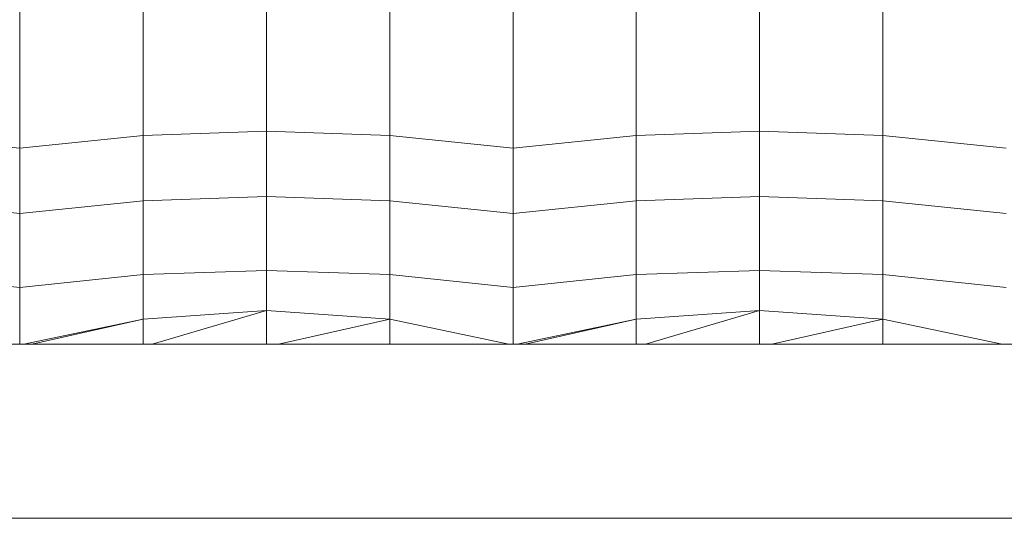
# Model space of a CAD drawing. Header units: millimetres. Extents: x -30280 to 100171, y -17460 to 4378.
# Tile 142 of 256: x 71993 to 72365, y -13092 to -12897. Entities that reach past the tile are written whole.
import ezdxf

# ---------------------------------------------------------------- set-up
doc = ezdxf.new("R2010")
doc.units = ezdxf.units.MM
doc.header["$MEASUREMENT"] = 0
doc.linetypes.add('Wipeout_Contour', pattern=[1000, 0, -1000])
doc.layers.add('Nuevo_09_EI_Mobiliari general', color=7, linetype='Continuous')
doc.layers.add('Nuevo_Ventanas Archicad', color=7, linetype='Continuous')
doc.layers.add('Nuevo_09_EI_Mobiliari general_Pluma_Nº__1', color=7, linetype='Continuous', lineweight=5)

# ---------------------------------------------------------------- blocks, each defined once
blk = doc.blocks.new('Elem Sección_266_3', base_point=(91863.52, -13459.98))
at = {"color": 254, "linetype": 'Wipeout_Contour', "lineweight": 0, "ltscale": 6281358.087819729}
blk.add_wipeout([(70779.33, -11399.98), (70779.33, -13409.98), (70885.03, -13409.98), (70885.03, -13222.72), (70869.03, -13222.72), (70869.03, -13105.29), (70869.03, -13083.96), (70869.03, -12765.01), (70869.03, -12755.4), (70869.03, -12709.76), (70869.57, -12705.67), (70871.17, -12701.85), (70873.03, -12699.46), (70873.03, -12697.89), (70874.61, -12697.89), (70877.03, -12696.05), (70880.89, -12694.47), (70885.03, -12693.93), (71605.03, -12693.93), (71609.17, -12694.47), (71613.03, -12696.05), (71615.45, -12697.89), (71617.03, -12697.89), (71617.03, -12699.46), (71618.88, -12701.85), (71620.48, -12705.67), (71621.03, -12709.76), (71621.03, -12755.4), (71621.03, -12765.01), (71621.03, -13083.96), (71621.03, -13105.29), (71621.03, -13222.72), (71605.03, -13222.72), (71605.03, -13409.98), (71819.32, -13409.98), (71819.32, -13222.72), (71803.32, -13222.72), (71803.32, -13158.54), (71803.32, -13115.54), (71803.32, -13083.96), (71803.32, -13077.32), (71803.32, -12765.01), (71803.32, -12755.4), (71803.32, -12709.76), (71803.87, -12705.67), (71805.47, -12701.85), (71807.32, -12699.46), (71807.32, -12697.89), (71808.9, -12697.89), (71811.32, -12696.05), (71815.18, -12694.47), (71819.32, -12693.93), (72539.32, -12693.93), (72543.46, -12694.47), (72547.32, -12696.05), (72549.74, -12697.89), (72551.32, -12697.89), (72551.32, -12699.46), (72553.18, -12701.85), (72554.78, -12705.67), (72555.32, -12709.76), (72555.32, -12755.4), (72555.32, -12765.01), (72555.32, -13077.32), (72555.32, -13083.96), (72555.32, -13115.54), (72555.32, -13158.54), (72555.32, -13222.72), (72539.32, -13222.72), (72539.32, -13409.98), (72718.36, -13409.98), (72718.36, -13222.72), (72702.36, -13222.72), (72702.36, -13158.54), (72702.36, -13139.56), (72702.36, -12709.76), (72702.9, -12705.67), (72704.5, -12701.85), (72706.36, -12699.46), (72706.36, -12697.89), (72707.94, -12697.89), (72710.36, -12696.05), (72714.22, -12694.47), (72718.36, -12693.93), (72752.42, -12693.93), (72752.42, -11399.98)], dxfattribs=at).dxf.layer = 'Nuevo_Ventanas Archicad'
blk = doc.blocks.new('Elem Sección_272_3', base_point=(91863.52, -13459.98))
at = {"color": 254, "linetype": 'Wipeout_Contour', "lineweight": 0, "ltscale": 292491.23335}
blk.add_wipeout([(71946.82, -12940.84), (71993.32, -12945.63), (71993.32, -12924.18), (71946.82, -12920.03)], dxfattribs=at).dxf.layer = 'Nuevo_09_EI_Mobiliari general'
at = {"color": 254, "linetype": 'Wipeout_Contour', "lineweight": 0, "ltscale": 219533.921141}
blk.add_wipeout([(71994.84, -13019.55), (71997.92, -13019.55), (72039.82, -13010.11)], dxfattribs=at).dxf.layer = 'Nuevo_09_EI_Mobiliari general'
at = {"color": 254, "linetype": 'Wipeout_Contour', "lineweight": 0, "ltscale": 220083.045087}
blk.add_wipeout([(72180.84, -13019.55), (72183.92, -13019.55), (72225.82, -13010.11)], dxfattribs=at).dxf.layer = 'Nuevo_09_EI_Mobiliari general'
at = {"color": 254, "linetype": 'Wipeout_Contour', "lineweight": 0, "ltscale": 292507.433883}
blk.add_wipeout([(71946.82, -12940.84), (71946.82, -12965.45), (71993.32, -12970.24), (71993.32, -12945.63)], dxfattribs=at).dxf.layer = 'Nuevo_09_EI_Mobiliari general'
at = {"color": 254, "linetype": 'Wipeout_Contour', "lineweight": 0, "ltscale": 219577.268396}
blk.add_wipeout([(72039.82, -13010.11), (71997.92, -13019.55), (72039.82, -13019.55)], dxfattribs=at).dxf.layer = 'Nuevo_09_EI_Mobiliari general'
at = {"color": 254, "linetype": 'Wipeout_Contour', "lineweight": 0, "ltscale": 220126.395871}
blk.add_wipeout([(72225.82, -13010.11), (72183.92, -13019.55), (72225.82, -13019.55)], dxfattribs=at).dxf.layer = 'Nuevo_09_EI_Mobiliari general'
at = {"color": 254, "linetype": 'Wipeout_Contour', "lineweight": 0, "ltscale": 292674.304009}
blk.add_wipeout([(71993.32, -12945.63), (72039.82, -12940.84), (72039.82, -12920.03), (71993.32, -12924.18)], dxfattribs=at).dxf.layer = 'Nuevo_09_EI_Mobiliari general'
at = {"color": 254, "linetype": 'Wipeout_Contour', "lineweight": 0, "ltscale": 292526.052366}
blk.add_wipeout([(71946.82, -12965.45), (71946.82, -12993.33), (71993.32, -12998.12), (71993.32, -12970.24)], dxfattribs=at).dxf.layer = 'Nuevo_09_EI_Mobiliari general'
at = {"color": 254, "linetype": 'Wipeout_Contour', "lineweight": 0, "ltscale": 292873.669275}
blk.add_wipeout([(72039.82, -13019.55), (72043.32, -13019.55), (72086.32, -13006.83), (72039.82, -13010.11)], dxfattribs=at).dxf.layer = 'Nuevo_09_EI_Mobiliari general'
at = {"color": 254, "linetype": 'Wipeout_Contour', "lineweight": 0, "ltscale": 293605.852263}
blk.add_wipeout([(72225.82, -13019.55), (72229.32, -13019.55), (72272.32, -13006.83), (72225.82, -13010.11)], dxfattribs=at).dxf.layer = 'Nuevo_09_EI_Mobiliari general'
at = {"color": 254, "linetype": 'Wipeout_Contour', "lineweight": 0, "ltscale": 292855.261853}
blk.add_wipeout([(72039.82, -12920.03), (72039.82, -12940.84), (72086.32, -12939.21), (72086.32, -12918.61)], dxfattribs=at).dxf.layer = 'Nuevo_09_EI_Mobiliari general'
at = {"color": 254, "linetype": 'Wipeout_Contour', "lineweight": 0, "ltscale": 219712.885151}
blk.add_wipeout([(72086.32, -13006.83), (72043.32, -13019.55), (72086.32, -13019.55)], dxfattribs=at).dxf.layer = 'Nuevo_09_EI_Mobiliari general'
at = {"color": 254, "linetype": 'Wipeout_Contour', "lineweight": 0, "ltscale": 220262.025149}
blk.add_wipeout([(72272.32, -13006.83), (72229.32, -13019.55), (72272.32, -13019.55)], dxfattribs=at).dxf.layer = 'Nuevo_09_EI_Mobiliari general'
at = {"color": 254, "linetype": 'Wipeout_Contour', "lineweight": 0, "ltscale": 292656.046109}
blk.add_wipeout([(71993.32, -12893.14), (71993.32, -12924.18), (72039.82, -12920.03), (72039.82, -12889.92)], dxfattribs=at).dxf.layer = 'Nuevo_09_EI_Mobiliari general'
at = {"color": 254, "linetype": 'Wipeout_Contour', "lineweight": 0, "ltscale": 293038.339889}
blk.add_wipeout([(72086.32, -12918.61), (72086.32, -12939.21), (72132.82, -12940.84), (72132.82, -12920.03)], dxfattribs=at).dxf.layer = 'Nuevo_09_EI_Mobiliari general'
at = {"color": 254, "linetype": 'Wipeout_Contour', "lineweight": 0, "ltscale": 292690.494482}
blk.add_wipeout([(71993.32, -12945.63), (71993.32, -12970.24), (72039.82, -12965.45), (72039.82, -12940.84)], dxfattribs=at).dxf.layer = 'Nuevo_09_EI_Mobiliari general'
at = {"color": 254, "linetype": 'Wipeout_Contour', "lineweight": 0, "ltscale": 293057.764478}
blk.add_wipeout([(72086.32, -13019.55), (72090.92, -13019.55), (72132.82, -13010.11), (72086.32, -13006.83)], dxfattribs=at).dxf.layer = 'Nuevo_09_EI_Mobiliari general'
at = {"color": 254, "linetype": 'Wipeout_Contour', "lineweight": 0, "ltscale": 293789.962411}
blk.add_wipeout([(72272.32, -13019.55), (72276.92, -13019.55), (72318.82, -13010.11), (72272.32, -13006.83)], dxfattribs=at).dxf.layer = 'Nuevo_09_EI_Mobiliari general'
at = {"layer": 'Nuevo_09_EI_Mobiliari general_Pluma_Nº__1', "color": 7, "linetype": 'Continuous', "lineweight": 5}
for p, q in [((71993.32, -12893.14), (71993.32, -12924.18)), ((71993.32, -12924.18), (71993.32, -12945.63)), ((71946.82, -12940.84), (71993.32, -12945.63))]:
    blk.add_line(p, q, dxfattribs=at)
at = {"color": 254, "linetype": 'Wipeout_Contour', "lineweight": 0, "ltscale": 292837.390606}
blk.add_wipeout([(72039.82, -12889.92), (72039.82, -12920.03), (72086.32, -12918.61), (72086.32, -12888.82)], dxfattribs=at).dxf.layer = 'Nuevo_09_EI_Mobiliari general'
at = {"color": 254, "linetype": 'Wipeout_Contour', "lineweight": 0, "ltscale": 293223.534166}
blk.add_wipeout([(72132.82, -12940.84), (72179.32, -12945.63), (72179.32, -12924.18), (72132.82, -12920.03)], dxfattribs=at).dxf.layer = 'Nuevo_09_EI_Mobiliari general'
at = {"color": 254, "linetype": 'Wipeout_Contour', "lineweight": 0, "ltscale": 292871.283842}
blk.add_wipeout([(72039.82, -12940.84), (72039.82, -12965.45), (72086.32, -12963.82), (72086.32, -12939.21)], dxfattribs=at).dxf.layer = 'Nuevo_09_EI_Mobiliari general'
at = {"color": 254, "linetype": 'Wipeout_Contour', "lineweight": 0, "ltscale": 219851.826548}
blk.add_wipeout([(72132.82, -13010.11), (72090.92, -13019.55), (72132.82, -13019.55)], dxfattribs=at).dxf.layer = 'Nuevo_09_EI_Mobiliari general'
at = {"color": 254, "linetype": 'Wipeout_Contour', "lineweight": 0, "ltscale": 220400.976322}
blk.add_wipeout([(72318.82, -13010.11), (72276.92, -13019.55), (72318.82, -13019.55)], dxfattribs=at).dxf.layer = 'Nuevo_09_EI_Mobiliari general'
at = {"layer": 'Nuevo_09_EI_Mobiliari general_Pluma_Nº__1', "color": 7, "linetype": 'Continuous', "lineweight": 5}
for p, q in [((72039.82, -12889.92), (72039.82, -12920.03)), ((72039.82, -12920.03), (72039.82, -12940.84)), ((71993.32, -12945.63), (72039.82, -12940.84))]:
    blk.add_line(p, q, dxfattribs=at)
at = {"color": 254, "linetype": 'Wipeout_Contour', "lineweight": 0, "ltscale": 293020.479867}
blk.add_wipeout([(72086.32, -12888.82), (72086.32, -12918.61), (72132.82, -12920.03), (72132.82, -12889.92)], dxfattribs=at).dxf.layer = 'Nuevo_09_EI_Mobiliari general'
at = {"color": 254, "linetype": 'Wipeout_Contour', "lineweight": 0, "ltscale": 293054.351844}
blk.add_wipeout([(72086.32, -12939.21), (72086.32, -12963.82), (72132.82, -12965.45), (72132.82, -12940.84)], dxfattribs=at).dxf.layer = 'Nuevo_09_EI_Mobiliari general'
at = {"color": 254, "linetype": 'Wipeout_Contour', "lineweight": 0, "ltscale": 219938.315092}
blk.add_wipeout([(72132.82, -13019.55), (72177.8, -13019.55), (72132.82, -13010.11)], dxfattribs=at).dxf.layer = 'Nuevo_09_EI_Mobiliari general'
at = {"color": 254, "linetype": 'Wipeout_Contour', "lineweight": 0, "ltscale": 220487.471875}
blk.add_wipeout([(72318.82, -13019.55), (72363.8, -13019.55), (72318.82, -13010.11)], dxfattribs=at).dxf.layer = 'Nuevo_09_EI_Mobiliari general'
at = {"layer": 'Nuevo_09_EI_Mobiliari general_Pluma_Nº__1', "color": 7, "linetype": 'Continuous', "lineweight": 5}
for p, q in [((72086.32, -12888.82), (72086.32, -12918.61)), ((72086.32, -12918.61), (72086.32, -12939.21)), ((72039.82, -12940.84), (72086.32, -12939.21))]:
    blk.add_line(p, q, dxfattribs=at)
at = {"color": 254, "linetype": 'Wipeout_Contour', "lineweight": 0, "ltscale": 293239.694243}
blk.add_wipeout([(72132.82, -12940.84), (72132.82, -12965.45), (72179.32, -12970.24), (72179.32, -12945.63)], dxfattribs=at).dxf.layer = 'Nuevo_09_EI_Mobiliari general'
at = {"color": 254, "linetype": 'Wipeout_Contour', "lineweight": 0, "ltscale": 293400.04628}
blk.add_wipeout([(72539.32, -13085.2), (72539.32, -13019.55), (71819.32, -13019.55), (71819.32, -13085.2)], dxfattribs=at).dxf.layer = 'Nuevo_09_EI_Mobiliari general'
at = {"layer": 'Nuevo_09_EI_Mobiliari general_Pluma_Nº__1', "color": 7, "linetype": 'Continuous', "lineweight": 5}
blk.add_line((72086.32, -12939.21), (72132.82, -12940.84), dxfattribs=at)
at = {"color": 254, "linetype": 'Wipeout_Contour', "lineweight": 0, "ltscale": 293406.619552}
blk.add_wipeout([(72179.32, -12945.63), (72225.82, -12940.84), (72225.82, -12920.03), (72179.32, -12924.18)], dxfattribs=at).dxf.layer = 'Nuevo_09_EI_Mobiliari general'
at = {"color": 254, "linetype": 'Wipeout_Contour', "lineweight": 0, "ltscale": 365701.95164}
blk.add_wipeout([(71993.32, -12998.12), (71946.82, -12993.33), (71946.82, -13010.11), (71991.8, -13019.55), (71993.32, -13019.55)], dxfattribs=at).dxf.layer = 'Nuevo_09_EI_Mobiliari general'
at = {"color": 254, "linetype": 'Wipeout_Contour', "lineweight": 0, "ltscale": 3814623.21840584}
blk.add_wipeout([(71803.32, -13089.34), (71803.32, -13158.54), (71819.32, -13158.54), (71819.32, -13096.58), (71869.32, -13096.58), (71869.32, -13095.52), (71917.01, -13095.52), (71917.01, -13096.58), (71951.08, -13096.58), (71951.08, -13095.52), (71998.77, -13095.52), (71998.77, -13096.58), (72032.84, -13096.58), (72032.84, -13095.52), (72080.53, -13095.52), (72080.53, -13096.58), (72114.6, -13096.58), (72114.6, -13095.52), (72162.29, -13095.52), (72162.29, -13096.58), (72196.35, -13096.58), (72196.35, -13095.52), (72244.05, -13095.52), (72244.05, -13096.58), (72278.11, -13096.58), (72278.11, -13095.52), (72325.81, -13095.52), (72325.81, -13096.58), (72359.87, -13096.58), (72359.87, -13095.52), (72407.56, -13095.52), (72407.56, -13096.58), (72441.63, -13096.58), (72441.63, -13095.52), (72489.32, -13095.52), (72489.32, -13096.58), (72539.32, -13096.58), (72539.32, -13158.54), (72555.32, -13158.54), (72555.32, -13089.34), (72554.78, -13088.27), (72553.18, -13087.27), (72550.64, -13086.41), (72547.32, -13085.75), (72543.46, -13085.34), (72539.32, -13085.2), (71819.32, -13085.2), (71815.18, -13085.34), (71811.32, -13085.75), (71808.01, -13086.41), (71805.47, -13087.27), (71803.87, -13088.27)], dxfattribs=at).dxf.layer = 'Nuevo_09_EI_Mobiliari general'
at = {"layer": 'Nuevo_09_EI_Mobiliari general_Pluma_Nº__1', "color": 7, "linetype": 'Continuous', "lineweight": 5}
blk.add_line((72539.32, -13085.2), (71819.32, -13085.2), dxfattribs=at)
at = {"color": 254, "linetype": 'Wipeout_Contour', "lineweight": 0, "ltscale": 293205.310641}
blk.add_wipeout([(72132.82, -12920.03), (72179.32, -12924.18), (72179.32, -12893.14), (72132.82, -12889.92)], dxfattribs=at).dxf.layer = 'Nuevo_09_EI_Mobiliari general'
at = {"color": 254, "linetype": 'Wipeout_Contour', "lineweight": 0, "ltscale": 293587.597376}
blk.add_wipeout([(72225.82, -12920.03), (72225.82, -12940.84), (72272.32, -12939.21), (72272.32, -12918.61)], dxfattribs=at).dxf.layer = 'Nuevo_09_EI_Mobiliari general'
at = {"color": 254, "linetype": 'Wipeout_Contour', "lineweight": 0, "ltscale": 292709.101324}
blk.add_wipeout([(71993.32, -12970.24), (71993.32, -12998.12), (72039.82, -12993.33), (72039.82, -12965.45)], dxfattribs=at).dxf.layer = 'Nuevo_09_EI_Mobiliari general'
at = {"layer": 'Nuevo_09_EI_Mobiliari general_Pluma_Nº__1', "color": 7, "linetype": 'Continuous', "lineweight": 5}
for p, q in [((72132.82, -12889.92), (72132.82, -12920.03)), ((72132.82, -12920.03), (72132.82, -12940.84)), ((71993.32, -12945.63), (71993.32, -12970.24)), ((71946.82, -12965.45), (71993.32, -12970.24))]:
    blk.add_line(p, q, dxfattribs=at)
at = {"color": 254, "linetype": 'Wipeout_Contour', "lineweight": 0, "ltscale": 293388.407225}
blk.add_wipeout([(72179.32, -12893.14), (72179.32, -12924.18), (72225.82, -12920.03), (72225.82, -12889.92)], dxfattribs=at).dxf.layer = 'Nuevo_09_EI_Mobiliari general'
at = {"color": 254, "linetype": 'Wipeout_Contour', "lineweight": 0, "ltscale": 293770.690082}
blk.add_wipeout([(72272.32, -12918.61), (72272.32, -12939.21), (72318.82, -12940.84), (72318.82, -12920.03)], dxfattribs=at).dxf.layer = 'Nuevo_09_EI_Mobiliari general'
at = {"color": 254, "linetype": 'Wipeout_Contour', "lineweight": 0, "ltscale": 292889.874591}
blk.add_wipeout([(72039.82, -12965.45), (72039.82, -12993.33), (72086.32, -12991.7), (72086.32, -12963.82)], dxfattribs=at).dxf.layer = 'Nuevo_09_EI_Mobiliari general'
at = {"layer": 'Nuevo_09_EI_Mobiliari general_Pluma_Nº__1', "color": 7, "linetype": 'Continuous', "lineweight": 5}
for p, q in [((72179.32, -12893.14), (72179.32, -12924.18)), ((72039.82, -12940.84), (72039.82, -12965.45)), ((71993.32, -12970.24), (72039.82, -12965.45))]:
    blk.add_line(p, q, dxfattribs=at)
at = {"color": 254, "linetype": 'Wipeout_Contour', "lineweight": 0, "ltscale": 293569.770711}
blk.add_wipeout([(72225.82, -12889.92), (72225.82, -12920.03), (72272.32, -12918.61), (72272.32, -12888.82)], dxfattribs=at).dxf.layer = 'Nuevo_09_EI_Mobiliari general'
at = {"color": 254, "linetype": 'Wipeout_Contour', "lineweight": 0, "ltscale": 293955.893739}
blk.add_wipeout([(72318.82, -12940.84), (72365.32, -12945.63), (72365.32, -12924.18), (72318.82, -12920.03)], dxfattribs=at).dxf.layer = 'Nuevo_09_EI_Mobiliari general'
at = {"color": 254, "linetype": 'Wipeout_Contour', "lineweight": 0, "ltscale": 293072.930979}
blk.add_wipeout([(72086.32, -12963.82), (72086.32, -12991.7), (72132.82, -12993.33), (72132.82, -12965.45)], dxfattribs=at).dxf.layer = 'Nuevo_09_EI_Mobiliari general'
at = {"color": 254, "linetype": 'Wipeout_Contour', "lineweight": 0, "ltscale": 365888.899061}
blk.add_wipeout([(71993.32, -12998.12), (71993.32, -13019.55), (71994.84, -13019.55), (72039.82, -13010.11), (72039.82, -12993.33)], dxfattribs=at).dxf.layer = 'Nuevo_09_EI_Mobiliari general'
at = {"layer": 'Nuevo_09_EI_Mobiliari general_Pluma_Nº__1', "color": 7, "linetype": 'Continuous', "lineweight": 5}
for p, q in [((72225.82, -12889.92), (72225.82, -12920.03)), ((72086.32, -12939.21), (72086.32, -12963.82)), ((72039.82, -12965.45), (72086.32, -12963.82)), ((71993.32, -12970.24), (71993.32, -12998.12)), ((71946.82, -12993.33), (71993.32, -12998.12)), ((71993.32, -12998.12), (71993.32, -13019.55))]:
    blk.add_line(p, q, dxfattribs=at)
at = {"color": 254, "linetype": 'Wipeout_Contour', "lineweight": 0, "ltscale": 293752.874587}
blk.add_wipeout([(72272.32, -12888.82), (72272.32, -12918.61), (72318.82, -12920.03), (72318.82, -12889.92)], dxfattribs=at).dxf.layer = 'Nuevo_09_EI_Mobiliari general'
at = {"color": 254, "linetype": 'Wipeout_Contour', "lineweight": 0, "ltscale": 293258.266236}
blk.add_wipeout([(72132.82, -12965.45), (72132.82, -12993.33), (72179.32, -12998.12), (72179.32, -12970.24)], dxfattribs=at).dxf.layer = 'Nuevo_09_EI_Mobiliari general'
at = {"color": 254, "linetype": 'Wipeout_Contour', "lineweight": 0, "ltscale": 292905.408999}
blk.add_wipeout([(72039.82, -12993.33), (72039.82, -13010.11), (72086.32, -13006.83), (72086.32, -12991.7)], dxfattribs=at).dxf.layer = 'Nuevo_09_EI_Mobiliari general'
at = {"layer": 'Nuevo_09_EI_Mobiliari general_Pluma_Nº__1', "color": 7, "linetype": 'Continuous', "lineweight": 5}
for p, q in [((72272.32, -12888.82), (72272.32, -12918.61)), ((72132.82, -12940.84), (72132.82, -12965.45)), ((72039.82, -12965.45), (72039.82, -12993.33)), ((72086.32, -12963.82), (72132.82, -12965.45)), ((71993.32, -12998.12), (72039.82, -12993.33)), ((72039.82, -12993.33), (72039.82, -13010.11)), ((71994.84, -13019.55), (72039.82, -13010.11)), ((71997.92, -13019.55), (72039.82, -13010.11)), ((72039.82, -13019.55), (72039.82, -13010.11))]:
    blk.add_line(p, q, dxfattribs=at)
at = {"color": 254, "linetype": 'Wipeout_Contour', "lineweight": 0, "ltscale": 293937.715619}
blk.add_wipeout([(72318.82, -12920.03), (72365.32, -12924.18), (72365.32, -12893.14), (72318.82, -12889.92)], dxfattribs=at).dxf.layer = 'Nuevo_09_EI_Mobiliari general'
at = {"color": 254, "linetype": 'Wipeout_Contour', "lineweight": 0, "ltscale": 293422.769617}
blk.add_wipeout([(72179.32, -12945.63), (72179.32, -12970.24), (72225.82, -12965.45), (72225.82, -12940.84)], dxfattribs=at).dxf.layer = 'Nuevo_09_EI_Mobiliari general'
at = {"color": 254, "linetype": 'Wipeout_Contour', "lineweight": 0, "ltscale": 293088.455502}
blk.add_wipeout([(72086.32, -12991.7), (72086.32, -13006.83), (72132.82, -13010.11), (72132.82, -12993.33)], dxfattribs=at).dxf.layer = 'Nuevo_09_EI_Mobiliari general'
at = {"layer": 'Nuevo_09_EI_Mobiliari general_Pluma_Nº__1', "color": 7, "linetype": 'Continuous', "lineweight": 5}
for p, q in [((72318.82, -12889.92), (72318.82, -12920.03)), ((72179.32, -12924.18), (72179.32, -12945.63)), ((72132.82, -12940.84), (72179.32, -12945.63)), ((72086.32, -12963.82), (72086.32, -12991.7)), ((72039.82, -12993.33), (72086.32, -12991.7)), ((72086.32, -12991.7), (72086.32, -13006.83)), ((72039.82, -13010.11), (72086.32, -13006.83)), ((72043.32, -13019.55), (72086.32, -13006.83)), ((72086.32, -13019.55), (72086.32, -13006.83))]:
    blk.add_line(p, q, dxfattribs=at)
at = {"color": 254, "linetype": 'Wipeout_Contour', "lineweight": 0, "ltscale": 293603.579401}
blk.add_wipeout([(72225.82, -12940.84), (72225.82, -12965.45), (72272.32, -12963.82), (72272.32, -12939.21)], dxfattribs=at).dxf.layer = 'Nuevo_09_EI_Mobiliari general'
at = {"color": 254, "linetype": 'Wipeout_Contour', "lineweight": 0, "ltscale": 366617.162109}
blk.add_wipeout([(72179.32, -12998.12), (72132.82, -12993.33), (72132.82, -13010.11), (72177.8, -13019.55), (72179.32, -13019.55)], dxfattribs=at).dxf.layer = 'Nuevo_09_EI_Mobiliari general'
at = {"layer": 'Nuevo_09_EI_Mobiliari general_Pluma_Nº__1', "color": 7, "linetype": 'Continuous', "lineweight": 5}
for p, q in [((72225.82, -12920.03), (72225.82, -12940.84)), ((72179.32, -12945.63), (72225.82, -12940.84)), ((72132.82, -12965.45), (72132.82, -12993.33)), ((72086.32, -12991.7), (72132.82, -12993.33)), ((72132.82, -12993.33), (72132.82, -13010.11)), ((72086.32, -13006.83), (72132.82, -13010.11)), ((72090.92, -13019.55), (72132.82, -13010.11)), ((72132.82, -13019.55), (72132.82, -13010.11))]:
    blk.add_line(p, q, dxfattribs=at)
at = {"color": 254, "linetype": 'Wipeout_Contour', "lineweight": 0, "ltscale": 293786.662122}
blk.add_wipeout([(72272.32, -12939.21), (72272.32, -12963.82), (72318.82, -12965.45), (72318.82, -12940.84)], dxfattribs=at).dxf.layer = 'Nuevo_09_EI_Mobiliari general'
at = {"color": 254, "linetype": 'Wipeout_Contour', "lineweight": 0, "ltscale": 293441.330025}
blk.add_wipeout([(72179.32, -12970.24), (72179.32, -12998.12), (72225.82, -12993.33), (72225.82, -12965.45)], dxfattribs=at).dxf.layer = 'Nuevo_09_EI_Mobiliari general'
at = {"layer": 'Nuevo_09_EI_Mobiliari general_Pluma_Nº__1', "color": 7, "linetype": 'Continuous', "lineweight": 5}
for p, q in [((72272.32, -12918.61), (72272.32, -12939.21)), ((72225.82, -12940.84), (72272.32, -12939.21)), ((72179.32, -12945.63), (72179.32, -12970.24)), ((72132.82, -12965.45), (72179.32, -12970.24))]:
    blk.add_line(p, q, dxfattribs=at)
at = {"color": 254, "linetype": 'Wipeout_Contour', "lineweight": 0, "ltscale": 293972.013556}
blk.add_wipeout([(72318.82, -12940.84), (72318.82, -12965.45), (72365.32, -12970.24), (72365.32, -12945.63)], dxfattribs=at).dxf.layer = 'Nuevo_09_EI_Mobiliari general'
at = {"color": 254, "linetype": 'Wipeout_Contour', "lineweight": 0, "ltscale": 293622.123784}
blk.add_wipeout([(72225.82, -12965.45), (72225.82, -12993.33), (72272.32, -12991.7), (72272.32, -12963.82)], dxfattribs=at).dxf.layer = 'Nuevo_09_EI_Mobiliari general'
at = {"layer": 'Nuevo_09_EI_Mobiliari general_Pluma_Nº__1', "color": 7, "linetype": 'Continuous', "lineweight": 5}
for p, q in [((72318.82, -12920.03), (72318.82, -12940.84)), ((72225.82, -12940.84), (72225.82, -12965.45)), ((72272.32, -12939.21), (72318.82, -12940.84)), ((72318.82, -12940.84), (72365.32, -12945.63)), ((72179.32, -12970.24), (72225.82, -12965.45))]:
    blk.add_line(p, q, dxfattribs=at)
at = {"color": 254, "linetype": 'Wipeout_Contour', "lineweight": 0, "ltscale": 293805.194949}
blk.add_wipeout([(72272.32, -12963.82), (72272.32, -12991.7), (72318.82, -12993.33), (72318.82, -12965.45)], dxfattribs=at).dxf.layer = 'Nuevo_09_EI_Mobiliari general'
at = {"color": 254, "linetype": 'Wipeout_Contour', "lineweight": 0, "ltscale": 366804.124729}
blk.add_wipeout([(72179.32, -12998.12), (72179.32, -13019.55), (72180.84, -13019.55), (72225.82, -13010.11), (72225.82, -12993.33)], dxfattribs=at).dxf.layer = 'Nuevo_09_EI_Mobiliari general'
at = {"layer": 'Nuevo_09_EI_Mobiliari general_Pluma_Nº__1', "color": 7, "linetype": 'Continuous', "lineweight": 5}
for p, q in [((72272.32, -12939.21), (72272.32, -12963.82)), ((72225.82, -12965.45), (72272.32, -12963.82)), ((72179.32, -12970.24), (72179.32, -12998.12)), ((72132.82, -12993.33), (72179.32, -12998.12)), ((72179.32, -12998.12), (72179.32, -13019.55)), ((72132.82, -13010.11), (72177.8, -13019.55))]:
    blk.add_line(p, q, dxfattribs=at)
at = {"color": 254, "linetype": 'Wipeout_Contour', "lineweight": 0, "ltscale": 293990.539288}
blk.add_wipeout([(72318.82, -12965.45), (72318.82, -12993.33), (72365.32, -12998.12), (72365.32, -12970.24)], dxfattribs=at).dxf.layer = 'Nuevo_09_EI_Mobiliari general'
at = {"color": 254, "linetype": 'Wipeout_Contour', "lineweight": 0, "ltscale": 293637.619453}
blk.add_wipeout([(72225.82, -12993.33), (72225.82, -13010.11), (72272.32, -13006.83), (72272.32, -12991.7)], dxfattribs=at).dxf.layer = 'Nuevo_09_EI_Mobiliari general'
at = {"layer": 'Nuevo_09_EI_Mobiliari general_Pluma_Nº__1', "color": 7, "linetype": 'Continuous', "lineweight": 5}
for p, q in [((72318.82, -12940.84), (72318.82, -12965.45)), ((72225.82, -12965.45), (72225.82, -12993.33)), ((72272.32, -12963.82), (72318.82, -12965.45)), ((72318.82, -12965.45), (72365.32, -12970.24)), ((72179.32, -12998.12), (72225.82, -12993.33)), ((72225.82, -12993.33), (72225.82, -13010.11)), ((72180.84, -13019.55), (72225.82, -13010.11)), ((72183.92, -13019.55), (72225.82, -13010.11)), ((72225.82, -13019.55), (72225.82, -13010.11))]:
    blk.add_line(p, q, dxfattribs=at)
at = {"color": 254, "linetype": 'Wipeout_Contour', "lineweight": 0, "ltscale": 293820.68078}
blk.add_wipeout([(72272.32, -12991.7), (72272.32, -13006.83), (72318.82, -13010.11), (72318.82, -12993.33)], dxfattribs=at).dxf.layer = 'Nuevo_09_EI_Mobiliari general'
at = {"layer": 'Nuevo_09_EI_Mobiliari general_Pluma_Nº__1', "color": 7, "linetype": 'Continuous', "lineweight": 5}
for p, q in [((72272.32, -12963.82), (72272.32, -12991.7)), ((72225.82, -12993.33), (72272.32, -12991.7)), ((72272.32, -12991.7), (72272.32, -13006.83)), ((72225.82, -13010.11), (72272.32, -13006.83)), ((72229.32, -13019.55), (72272.32, -13006.83)), ((72272.32, -13019.55), (72272.32, -13006.83))]:
    blk.add_line(p, q, dxfattribs=at)
at = {"color": 254, "linetype": 'Wipeout_Contour', "lineweight": 0, "ltscale": 367532.446829}
blk.add_wipeout([(72365.32, -12998.12), (72318.82, -12993.33), (72318.82, -13010.11), (72363.8, -13019.55), (72365.32, -13019.55)], dxfattribs=at).dxf.layer = 'Nuevo_09_EI_Mobiliari general'
at = {"layer": 'Nuevo_09_EI_Mobiliari general_Pluma_Nº__1', "color": 7, "linetype": 'Continuous', "lineweight": 5}
for p, q in [((72318.82, -12965.45), (72318.82, -12993.33)), ((72272.32, -12991.7), (72318.82, -12993.33)), ((72318.82, -12993.33), (72365.32, -12998.12)), ((72318.82, -12993.33), (72318.82, -13010.11)), ((72272.32, -13006.83), (72318.82, -13010.11)), ((72276.92, -13019.55), (72318.82, -13010.11)), ((72318.82, -13019.55), (72318.82, -13010.11)), ((72318.82, -13010.11), (72363.8, -13019.55)), ((72539.32, -13019.55), (71819.32, -13019.55))]:
    blk.add_line(p, q, dxfattribs=at)

msp = doc.modelspace()

# ---------------------------------------------------------------- block references
at = {"layer": 'Nuevo_Ventanas Archicad', "lineweight": 0}
msp.add_blockref('Elem Sección_266_3', (91863.52, -13459.98), dxfattribs=at)

# ---------------------------------------------------------------- next in the draw order: block references
at = {"layer": 'Nuevo_09_EI_Mobiliari general', "lineweight": 0}
msp.add_blockref('Elem Sección_272_3', (91863.52, -13459.98), dxfattribs=at)

doc.saveas('drawing.dxf')
